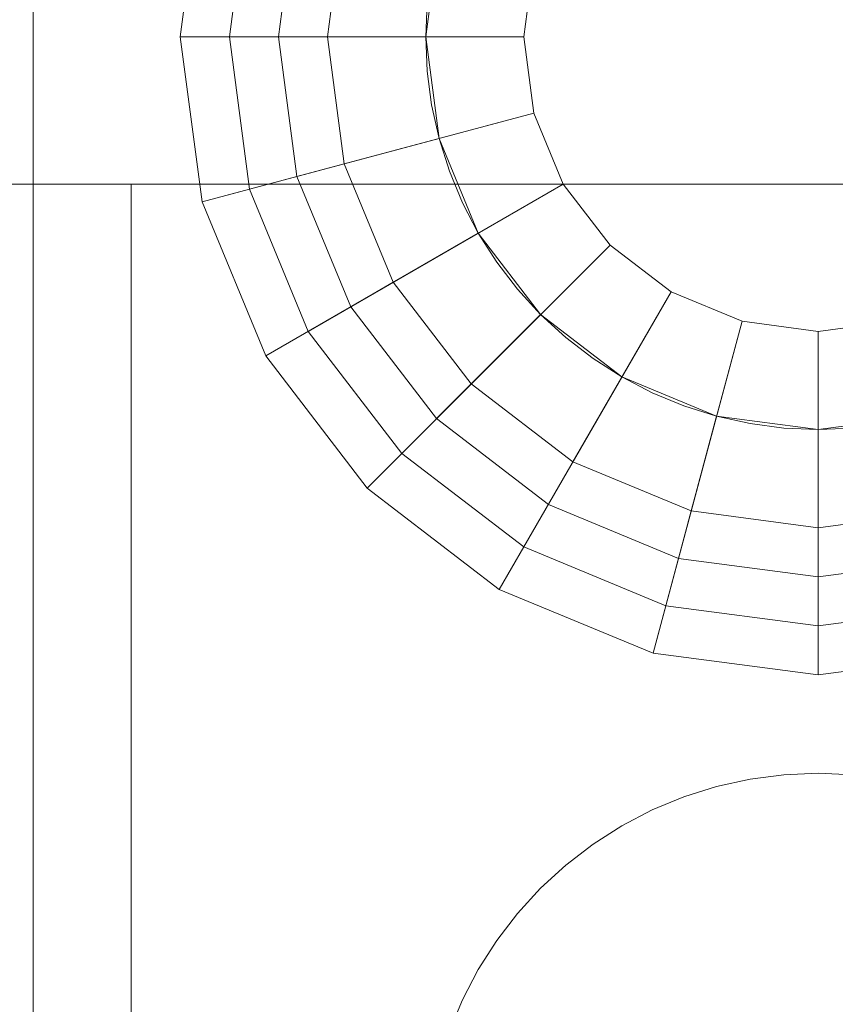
# Model space of a CAD drawing. Header units: inches. Extents: x -412 to -304, y -62 to 18.
# Tile 185 of 256: x -360.106 to -359.779, y -39.592 to -39.197. Entities that reach past the tile are written whole.
import ezdxf

# ---------------------------------------------------------------- set-up
doc = ezdxf.new("R2010")
doc.units = ezdxf.units.IN
doc.header["$LTSCALE"] = 32
doc.header["$MEASUREMENT"] = 0
doc.linetypes.add('Dash Style-1', pattern=[0.083328, 0.041656, -0.041672])
for name, color, linetype, lineweight in [('Black', 7, 'Continuous', 18), ('DashLineFill', 7, 'Dash Style-1', 13), ('Drawing', 7, 'Continuous', 18), ('Metal_HtAdjMech', 7, 'Continuous', 18), ('None', 7, 'Continuous', 18), ('SolidLine', 7, 'Continuous', 15), ('Wood_1-H', 7, 'Continuous', 13)]:
    doc.layers.add(name, color=color, linetype=linetype, lineweight=lineweight)

# ---------------------------------------------------------------- blocks, each defined once
blk = doc.blocks.new('Group-20')
at = {"layer": 'Black'}
for points in [[(-34.54794, 16.53613, 28.9791), (34.54794, 16.53613, 28.9791), (34.54794, -16.53613, 28.9791), (-34.54794, -16.53613, 28.9791)], [(-34.54794, 16.53613, 27.70079), (34.54794, 16.53613, 27.70079), (34.54794, -16.53613, 27.70079), (-34.54794, -16.53613, 27.70079)]]:
    blk.add_3dface(points, dxfattribs=at)
at = {"layer": 'Wood_1-H'}
for points in [[(-35.96494, 17.95313, 28.99879), (35.96494, 17.95313, 28.99879), (35.96494, -17.95313, 28.99879), (-35.96494, -17.95313, 28.99879)], [(-35.96494, 17.95313, 28.9791), (35.96494, 17.95313, 28.9791), (35.96494, -17.95313, 28.9791), (-35.96494, -17.95313, 28.9791)]]:
    blk.add_3dface(points, dxfattribs=at)
blk = doc.blocks.new('MpHtAdjTrough-1095 (3D)')
at = {"layer": 'Black'}
for points in [[(-17.3622, -4.05467, -1.5537), (17.3622, -4.05467, -1.5537), (17.3622, 2.5995, -3.97562), (-17.3622, 2.5995, -3.97562)], [(-17.3622, 2.59168, -4.03646), (17.3622, 2.59168, -4.03646), (17.3622, -4.07513, -1.60994), (-17.3622, -4.07513, -1.60994)]]:
    blk.add_3dface(points, dxfattribs=at)
blk = doc.blocks.new('TEK04-FrameB (3D)')
at = {"layer": 'Black'}
for points in [[(9.24479, -0.63864, 11.61417), (9.31102, -0.62992, 11.61417), (9.31102, -0.72835, 11.61417), (9.27026, -0.73371, 11.61417)], [(9.24479, -0.63864, 11.67323), (9.31102, -0.62992, 11.67323), (9.31102, -0.62992, 11.61417), (9.24479, -0.63864, 11.61417)], [(9.24989, -0.65766, 11.69291), (9.31102, -0.64961, 11.69291), (9.31102, -0.62992, 11.67323), (9.24479, -0.63864, 11.67323)], [(9.31102, -0.62992, 11.61417), (9.37726, -0.63864, 11.61417), (9.35178, -0.73371, 11.61417), (9.31102, -0.72835, 11.61417)], [(9.31102, -0.62992, 11.67323), (9.37726, -0.63864, 11.67323), (9.37726, -0.63864, 11.61417), (9.31102, -0.62992, 11.61417)], [(9.31102, -0.64961, 11.69291), (9.37216, -0.65766, 11.69291), (9.37726, -0.63864, 11.67323), (9.31102, -0.62992, 11.67323)], [(9.18307, -0.66421, 11.61417), (9.24479, -0.63864, 11.61417), (9.27026, -0.73371, 11.61417), (9.23228, -0.74944, 11.61417)], [(9.18307, -0.66421, 11.67323), (9.24479, -0.63864, 11.67323), (9.24479, -0.63864, 11.61417), (9.18307, -0.66421, 11.61417)], [(9.19291, -0.68125, 11.69291), (9.24989, -0.65766, 11.69291), (9.24479, -0.63864, 11.67323), (9.18307, -0.66421, 11.67323)], [(9.28045, -0.77174, 11.69291), (9.31102, -0.76772, 11.69291), (9.31102, -0.64961, 11.69291), (9.24989, -0.65766, 11.69291)], [(9.31102, -0.76772, 11.69291), (9.34159, -0.77174, 11.69291), (9.37216, -0.65766, 11.69291), (9.31102, -0.64961, 11.69291)], [(9.25197, -0.78354, 11.69291), (9.28045, -0.77174, 11.69291), (9.24989, -0.65766, 11.69291), (9.19291, -0.68125, 11.69291)], [(9.13007, -0.70487, 11.61417), (9.18307, -0.66421, 11.61417), (9.23228, -0.74944, 11.61417), (9.19967, -0.77447, 11.61417)], [(9.13007, -0.70487, 11.67323), (9.18307, -0.66421, 11.67323), (9.18307, -0.66421, 11.61417), (9.13007, -0.70487, 11.61417)], [(9.14399, -0.71879, 11.69291), (9.19291, -0.68125, 11.69291), (9.18307, -0.66421, 11.67323), (9.13007, -0.70487, 11.67323)], [(9.25498, -0.67667, 11.47638), (9.31102, -0.66929, 11.47638), (9.31102, -0.68898, 11.45669), (9.26007, -0.69568, 11.45669)], [(9.25498, -0.67667, 11.53543), (9.31102, -0.66929, 11.53543), (9.31102, -0.66929, 11.47638), (9.25498, -0.67667, 11.47638)], [(9.27026, -0.73371, 11.53543), (9.31102, -0.72835, 11.53543), (9.31102, -0.66929, 11.53543), (9.25498, -0.67667, 11.53543)], [(9.31102, -0.66929, 11.47638), (9.36707, -0.67667, 11.47638), (9.36197, -0.69568, 11.45669), (9.31102, -0.68898, 11.45669)], [(9.31102, -0.66929, 11.53543), (9.36707, -0.67667, 11.53543), (9.36707, -0.67667, 11.47638), (9.31102, -0.66929, 11.47638)], [(9.31102, -0.72835, 11.53543), (9.35178, -0.73371, 11.53543), (9.36707, -0.67667, 11.53543), (9.31102, -0.66929, 11.53543)], [(9.20276, -0.6983, 11.47638), (9.25498, -0.67667, 11.47638), (9.26007, -0.69568, 11.45669), (9.2126, -0.71535, 11.45669)], [(9.20276, -0.6983, 11.53543), (9.25498, -0.67667, 11.53543), (9.25498, -0.67667, 11.47638), (9.20276, -0.6983, 11.47638)], [(9.23228, -0.74944, 11.53543), (9.27026, -0.73371, 11.53543), (9.25498, -0.67667, 11.53543), (9.20276, -0.6983, 11.53543)], [(9.22751, -0.80231, 11.69291), (9.25197, -0.78354, 11.69291), (9.19291, -0.68125, 11.69291), (9.14399, -0.71879, 11.69291)], [(9.26007, -0.69568, 11.45669), (9.31102, -0.68898, 11.45669), (9.31102, -0.76772, 11.45669), (9.28045, -0.77174, 11.45669)], [(9.31102, -0.68898, 11.45669), (9.36197, -0.69568, 11.45669), (9.34159, -0.77174, 11.45669), (9.31102, -0.76772, 11.45669)], [(9.15791, -0.73271, 11.47638), (9.20276, -0.6983, 11.47638), (9.2126, -0.71535, 11.45669), (9.17183, -0.74663, 11.45669)], [(9.15791, -0.73271, 11.53543), (9.20276, -0.6983, 11.53543), (9.20276, -0.6983, 11.47638), (9.15791, -0.73271, 11.47638)], [(9.19967, -0.77447, 11.53543), (9.23228, -0.74944, 11.53543), (9.20276, -0.6983, 11.53543), (9.15791, -0.73271, 11.53543)], [(9.2126, -0.71535, 11.45669), (9.26007, -0.69568, 11.45669), (9.28045, -0.77174, 11.45669), (9.25197, -0.78354, 11.45669)], [(9.0894, -0.75787, 11.61417), (9.13007, -0.70487, 11.61417), (9.19967, -0.77447, 11.61417), (9.17464, -0.80709, 11.61417)], [(9.0894, -0.75787, 11.67323), (9.13007, -0.70487, 11.67323), (9.13007, -0.70487, 11.61417), (9.0894, -0.75787, 11.61417)], [(9.10645, -0.76772, 11.69291), (9.14399, -0.71879, 11.69291), (9.13007, -0.70487, 11.67323), (9.0894, -0.75787, 11.67323)], [(9.17183, -0.74663, 11.45669), (9.2126, -0.71535, 11.45669), (9.25197, -0.78354, 11.45669), (9.22751, -0.80231, 11.45669)], [(9.20874, -0.82677, 11.69291), (9.22751, -0.80231, 11.69291), (9.14399, -0.71879, 11.69291), (9.10645, -0.76772, 11.69291)], [(9.27026, -0.73371, 11.61417), (9.31102, -0.72835, 11.61417), (9.31102, -0.72835, 11.53543), (9.27026, -0.73371, 11.53543)], [(9.31102, -0.72835, 11.61417), (9.35178, -0.73371, 11.61417), (9.35178, -0.73371, 11.53543), (9.31102, -0.72835, 11.53543)], [(9.1235, -0.77756, 11.47638), (9.15791, -0.73271, 11.47638), (9.17183, -0.74663, 11.45669), (9.14055, -0.7874, 11.45669)], [(9.1235, -0.77756, 11.53543), (9.15791, -0.73271, 11.53543), (9.15791, -0.73271, 11.47638), (9.1235, -0.77756, 11.47638)], [(9.17464, -0.80709, 11.53543), (9.19967, -0.77447, 11.53543), (9.15791, -0.73271, 11.53543), (9.1235, -0.77756, 11.53543)], [(9.23228, -0.74944, 11.61417), (9.27026, -0.73371, 11.61417), (9.27026, -0.73371, 11.53543), (9.23228, -0.74944, 11.53543)], [(9.14055, -0.7874, 11.45669), (9.17183, -0.74663, 11.45669), (9.22751, -0.80231, 11.45669), (9.20874, -0.82677, 11.45669)], [(9.19967, -0.77447, 11.61417), (9.23228, -0.74944, 11.61417), (9.23228, -0.74944, 11.53543), (9.19967, -0.77447, 11.53543)], [(9.06384, -0.81959, 11.61417), (9.0894, -0.75787, 11.61417), (9.17464, -0.80709, 11.61417), (9.15891, -0.84507, 11.61417)], [(9.06384, -0.81959, 11.67323), (9.0894, -0.75787, 11.67323), (9.0894, -0.75787, 11.61417), (9.06384, -0.81959, 11.61417)], [(9.08285, -0.82469, 11.69291), (9.10645, -0.76772, 11.69291), (9.0894, -0.75787, 11.67323), (9.06384, -0.81959, 11.67323)], [(9.19694, -0.85526, 11.69291), (9.20874, -0.82677, 11.69291), (9.10645, -0.76772, 11.69291), (9.08285, -0.82469, 11.69291)], [(9.28045, -0.77174, 11.45669), (9.31102, -0.76772, 11.45669), (9.31102, -0.76772, 11.69291), (9.28045, -0.77174, 11.69291)], [(9.31102, -0.76772, 11.45669), (9.34159, -0.77174, 11.45669), (9.34159, -0.77174, 11.69291), (9.31102, -0.76772, 11.69291)], [(9.25197, -0.78354, 11.45669), (9.28045, -0.77174, 11.45669), (9.28045, -0.77174, 11.69291), (9.25197, -0.78354, 11.69291)], [(9.10187, -0.82978, 11.47638), (9.1235, -0.77756, 11.47638), (9.14055, -0.7874, 11.45669), (9.12088, -0.83488, 11.45669)], [(9.10187, -0.82978, 11.53543), (9.1235, -0.77756, 11.53543), (9.1235, -0.77756, 11.47638), (9.10187, -0.82978, 11.47638)], [(9.15891, -0.84507, 11.53543), (9.17464, -0.80709, 11.53543), (9.1235, -0.77756, 11.53543), (9.10187, -0.82978, 11.53543)], [(9.17464, -0.80709, 11.61417), (9.19967, -0.77447, 11.61417), (9.19967, -0.77447, 11.53543), (9.17464, -0.80709, 11.53543)], [(9.22751, -0.80231, 11.45669), (9.25197, -0.78354, 11.45669), (9.25197, -0.78354, 11.69291), (9.22751, -0.80231, 11.69291)], [(9.12088, -0.83488, 11.45669), (9.14055, -0.7874, 11.45669), (9.20874, -0.82677, 11.45669), (9.19694, -0.85526, 11.45669)], [(9.20874, -0.82677, 11.45669), (9.22751, -0.80231, 11.45669), (9.22751, -0.80231, 11.69291), (9.20874, -0.82677, 11.69291)], [(9.15891, -0.84507, 11.61417), (9.17464, -0.80709, 11.61417), (9.17464, -0.80709, 11.53543), (9.15891, -0.84507, 11.53543)], [(9.05512, -0.88583, 11.61417), (9.06384, -0.81959, 11.61417), (9.15891, -0.84507, 11.61417), (9.15354, -0.88583, 11.61417)], [(9.05512, -0.88583, 11.67323), (9.06384, -0.81959, 11.67323), (9.06384, -0.81959, 11.61417), (9.05512, -0.88583, 11.61417)], [(9.0748, -0.88583, 11.69291), (9.08285, -0.82469, 11.69291), (9.06384, -0.81959, 11.67323), (9.05512, -0.88583, 11.67323)], [(9.19291, -0.88583, 11.69291), (9.19694, -0.85526, 11.69291), (9.08285, -0.82469, 11.69291), (9.0748, -0.88583, 11.69291)], [(9.19694, -0.85526, 11.45669), (9.20874, -0.82677, 11.45669), (9.20874, -0.82677, 11.69291), (9.19694, -0.85526, 11.69291)], [(9.09449, -0.88583, 11.47638), (9.10187, -0.82978, 11.47638), (9.12088, -0.83488, 11.45669), (9.11417, -0.88583, 11.45669)], [(9.09449, -0.88583, 11.53543), (9.10187, -0.82978, 11.53543), (9.10187, -0.82978, 11.47638), (9.09449, -0.88583, 11.47638)], [(9.15354, -0.88583, 11.53543), (9.15891, -0.84507, 11.53543), (9.10187, -0.82978, 11.53543), (9.09449, -0.88583, 11.53543)], [(9.11417, -0.88583, 11.45669), (9.12088, -0.83488, 11.45669), (9.19694, -0.85526, 11.45669), (9.19291, -0.88583, 11.45669)], [(9.15354, -0.88583, 11.61417), (9.15891, -0.84507, 11.61417), (9.15891, -0.84507, 11.53543), (9.15354, -0.88583, 11.53543)], [(9.19291, -0.88583, 11.45669), (9.19694, -0.85526, 11.45669), (9.19694, -0.85526, 11.69291), (9.19291, -0.88583, 11.69291)], [(9.05512, -0.88583, 11.61417), (9.15354, -0.88583, 11.61417), (9.15354, -0.88583, 11.61417)], [(9.06384, -0.95206, 11.61417), (9.05512, -0.88583, 11.61417), (9.15354, -0.88583, 11.61417), (9.15891, -0.92659, 11.61417)], [(9.05512, -0.88583, 11.67323), (9.05512, -0.88583, 11.61417), (9.05512, -0.88583, 11.61417)], [(9.06384, -0.95206, 11.67323), (9.05512, -0.88583, 11.67323), (9.05512, -0.88583, 11.61417), (9.06384, -0.95206, 11.61417)], [(9.0748, -0.88583, 11.69291), (9.05512, -0.88583, 11.67323), (9.05512, -0.88583, 11.67323)], [(9.08285, -0.94697, 11.69291), (9.0748, -0.88583, 11.69291), (9.05512, -0.88583, 11.67323), (9.06384, -0.95206, 11.67323)], [(9.19291, -0.88583, 11.69291), (9.0748, -0.88583, 11.69291), (9.0748, -0.88583, 11.69291)], [(9.19694, -0.9164, 11.69291), (9.19291, -0.88583, 11.69291), (9.0748, -0.88583, 11.69291), (9.08285, -0.94697, 11.69291)], [(9.09449, -0.88583, 11.47638), (9.11417, -0.88583, 11.45669), (9.11417, -0.88583, 11.45669)], [(9.10187, -0.94187, 11.47638), (9.09449, -0.88583, 11.47638), (9.11417, -0.88583, 11.45669), (9.12088, -0.93678, 11.45669)], [(9.09449, -0.88583, 11.53543), (9.09449, -0.88583, 11.47638), (9.09449, -0.88583, 11.47638)], [(9.10187, -0.94187, 11.53543), (9.09449, -0.88583, 11.53543), (9.09449, -0.88583, 11.47638), (9.10187, -0.94187, 11.47638)], [(9.15354, -0.88583, 11.53543), (9.09449, -0.88583, 11.53543), (9.09449, -0.88583, 11.53543)], [(9.15891, -0.92659, 11.53543), (9.15354, -0.88583, 11.53543), (9.09449, -0.88583, 11.53543), (9.10187, -0.94187, 11.53543)], [(9.11417, -0.88583, 11.45669), (9.19291, -0.88583, 11.45669), (9.19291, -0.88583, 11.45669)], [(9.11417, -0.88583, 11.45669), (9.11417, -0.88583, 11.45669), (9.19291, -0.88583, 11.45669)], [(9.12088, -0.93678, 11.45669), (9.11417, -0.88583, 11.45669), (9.19291, -0.88583, 11.45669), (9.19694, -0.9164, 11.45669)], [(9.15354, -0.88583, 11.61417), (9.15354, -0.88583, 11.53543), (9.15354, -0.88583, 11.53543)], [(9.15891, -0.92659, 11.61417), (9.15354, -0.88583, 11.61417), (9.15354, -0.88583, 11.53543), (9.15891, -0.92659, 11.53543)], [(9.19291, -0.88583, 11.45669), (9.19291, -0.88583, 11.69291), (9.19291, -0.88583, 11.69291)], [(9.19694, -0.9164, 11.45669), (9.19291, -0.88583, 11.45669), (9.19291, -0.88583, 11.69291), (9.19694, -0.9164, 11.69291)]]:
    blk.add_3dface(points, dxfattribs=at)
at = {"layer": 'Metal_HtAdjMech'}
for points, invisible_edges in [([(8.46457, -0.37402, 10.03937), (9.25197, -0.37402, 10.03937), (8.87199, -0.72895, 10.03937), (8.85827, -0.72835, 10.03937)], 11), ([(8.88561, -0.73074, 10.03937), (8.87199, -0.72895, 10.03937), (9.25197, -0.37402, 10.03937)], 10), ([(9.25197, -0.37402, 10.03937), (8.89903, -0.73371, 10.03937), (8.88561, -0.73074, 10.03937)], 9), ([(8.91213, -0.73784, 10.03937), (8.89903, -0.73371, 10.03937), (9.25197, -0.37402, 10.03937)], 10), ([(8.92482, -0.7431, 10.03937), (8.91213, -0.73784, 10.03937), (9.25197, -0.37402, 10.03937)], 10), ([(9.70472, -0.37402, 11.61417), (8.91732, -0.37402, 11.61417), (9.2973, -0.72895, 11.61417), (9.31102, -0.72835, 11.61417)], 11), ([(8.91732, -0.37402, 11.61417), (9.28368, -0.73074, 11.61417), (9.2973, -0.72895, 11.61417)], 9), ([(8.91732, -0.37402, 11.61417), (9.24447, -0.7431, 11.61417), (9.25716, -0.73784, 11.61417)], 9), ([(9.25716, -0.73784, 11.61417), (9.27026, -0.73371, 11.61417), (8.91732, -0.37402, 11.61417)], 10), ([(9.27026, -0.73371, 11.61417), (9.28368, -0.73074, 11.61417), (8.91732, -0.37402, 11.61417)], 10), ([(8.91732, -0.37402, 11.61417), (9.2207, -0.75683, 11.61417), (9.23228, -0.74944, 11.61417)], 9), ([(8.91732, -0.37402, 11.61417), (9.19967, -0.77447, 11.61417), (9.2098, -0.76519, 11.61417)], 9), ([(9.23228, -0.74944, 11.61417), (9.24447, -0.7431, 11.61417), (8.91732, -0.37402, 11.61417)], 10), ([(8.91732, -0.37402, 11.61417), (9.19039, -0.7846, 11.61417), (9.19967, -0.77447, 11.61417)], 9), ([(8.91732, -0.37402, 11.61417), (9.15414, -0.8721, 11.61417), (9.15594, -0.85848, 11.61417)], 9), ([(9.2098, -0.76519, 11.61417), (9.2207, -0.75683, 11.61417), (8.91732, -0.37402, 11.61417)], 10), ([(8.91732, -0.37402, 11.61417), (9.17464, -0.80709, 11.61417), (9.18202, -0.7955, 11.61417)], 9), ([(8.91732, -0.37402, 11.61417), (8.91732, -1.27953, 11.61417), (9.15354, -0.88583, 11.61417), (9.15414, -0.8721, 11.61417)], 10), ([(8.91732, -0.37402, 11.61417), (9.1683, -0.81927, 11.61417), (9.17464, -0.80709, 11.61417)], 9), ([(9.18202, -0.7955, 11.61417), (9.19039, -0.7846, 11.61417), (8.91732, -0.37402, 11.61417)], 10), ([(8.91732, -0.37402, 11.61417), (9.15891, -0.84507, 11.61417), (9.16304, -0.83197, 11.61417)], 9), ([(9.16304, -0.83197, 11.61417), (9.1683, -0.81927, 11.61417), (8.91732, -0.37402, 11.61417)], 10), ([(9.15594, -0.85848, 11.61417), (9.15891, -0.84507, 11.61417), (8.91732, -0.37402, 11.61417)], 10), ([(8.93701, -0.74944, 10.03937), (8.92482, -0.7431, 10.03937), (9.25197, -0.37402, 10.03937)], 10), ([(9.25197, -0.37402, 10.03937), (8.94859, -0.75683, 10.03937), (8.93701, -0.74944, 10.03937)], 9), ([(8.95949, -0.76519, 10.03937), (8.94859, -0.75683, 10.03937), (9.25197, -0.37402, 10.03937)], 10), ([(9.25197, -0.37402, 10.03937), (8.96962, -0.77447, 10.03937), (8.95949, -0.76519, 10.03937)], 9), ([(9.25197, -0.37402, 10.03937), (8.9789, -0.7846, 10.03937), (8.96962, -0.77447, 10.03937)], 9), ([(8.98727, -0.7955, 10.03937), (8.9789, -0.7846, 10.03937), (9.25197, -0.37402, 10.03937)], 10), ([(9.25197, -0.37402, 10.03937), (8.99465, -0.80709, 10.03937), (8.98727, -0.7955, 10.03937)], 9), ([(9.25197, -0.37402, 10.03937), (9.00099, -0.81927, 10.03937), (8.99465, -0.80709, 10.03937)], 9), ([(9.00625, -0.83197, 10.03937), (9.00099, -0.81927, 10.03937), (9.25197, -0.37402, 10.03937)], 10), ([(9.01038, -0.84507, 10.03937), (9.00625, -0.83197, 10.03937), (9.25197, -0.37402, 10.03937)], 10), ([(9.25197, -0.37402, 10.03937), (9.01336, -0.85848, 10.03937), (9.01038, -0.84507, 10.03937)], 9), ([(9.25197, -0.37402, 10.03937), (9.01515, -0.8721, 10.03937), (9.01336, -0.85848, 10.03937)], 9), ([(9.25197, -0.37402, 10.03937), (9.25197, -1.27953, 10.03937), (9.01575, -0.88583, 10.03937), (9.01515, -0.8721, 10.03937)], 10), ([(9.25197, -1.27953, 10.03937), (9.25197, -0.37402, 10.03937), (9.25197, -0.38431, 10.03982)], 8), ([(9.31102, -0.72835, 11.61417), (9.32475, -0.72895, 11.61417), (9.70472, -0.37402, 11.61417)], 10), ([(9.25197, -1.27953, 10.03937), (9.25197, -0.38431, 10.03982), (9.25197, -0.39453, 10.04116)], 9), ([(9.25197, -0.39453, 10.04116), (9.25197, -0.40458, 10.04339), (9.25197, -1.27953, 10.03937)], 10), ([(9.25197, -0.40458, 10.04339), (9.25197, -0.41441, 10.04649), (9.25197, -1.27953, 10.03937)], 10), ([(9.25197, -1.27953, 10.15748), (9.25197, -1.27953, 10.03937), (9.25197, -0.41441, 10.04649), (9.25197, -0.42393, 10.05044)], 10), ([(9.25197, -1.27953, 10.15748), (9.25197, -0.42393, 10.05044), (9.25197, -0.43307, 10.05519)], 9), ([(9.25197, -0.61024, 10.15748), (9.25197, -0.43307, 10.05519), (9.25197, -0.44176, 10.06073)], 9), ([(9.25197, -0.43307, 10.05519), (9.25197, -0.61024, 10.15748), (9.25197, -1.27953, 10.15748)], 9), ([(9.25197, -0.44176, 10.06073), (9.25197, -0.44994, 10.067), (9.25197, -0.61024, 10.15748)], 10), ([(9.25197, -0.61024, 10.15748), (9.25197, -0.44994, 10.067), (9.25197, -0.45753, 10.07396)], 9), ([(9.25197, -0.45753, 10.07396), (9.25197, -0.46449, 10.08156), (9.25197, -0.61024, 10.15748)], 10), ([(9.25197, -0.61024, 10.15748), (9.25197, -0.46449, 10.08156), (9.25197, -0.47077, 10.08974)], 9), ([(9.25197, -0.47077, 10.08974), (9.25197, -0.4763, 10.09843), (9.25197, -0.61024, 10.15748)], 10), ([(9.25197, -0.61024, 10.15748), (9.25197, -0.4763, 10.09843), (9.25197, -0.48106, 10.10756)], 9), ([(9.25197, -0.48106, 10.10756), (9.25197, -0.485, 10.11708), (9.25197, -0.61024, 10.15748)], 10), ([(9.25197, -0.61024, 10.15748), (9.25197, -0.485, 10.11708), (9.25197, -0.4881, 10.12691)], 9), ([(9.25197, -0.4881, 10.12691), (9.25197, -0.49033, 10.13697), (9.25197, -0.61024, 10.15748)], 10), ([(9.25197, -0.61024, 10.15748), (9.25197, -0.49033, 10.13697), (9.25197, -0.49168, 10.14719)], 9), ([(9.25197, -0.61024, 10.15748), (9.25197, -0.49168, 10.14719), (9.25197, -0.49213, 10.15748)], 9), ([(9.25197, -0.49213, 10.15748), (9.25197, -0.49213, 10.45242), (9.25197, -0.61024, 10.45242), (9.25197, -0.61024, 10.15748)], 8), ([(8.91732, -0.57087, 11.53543), (9.70472, -0.57087, 11.53543), (9.32475, -0.72895, 11.53543), (9.31102, -0.72835, 11.53543)], 10), ([(9.31102, -0.72835, 11.53543), (9.2973, -0.72895, 11.53543), (8.91732, -0.57087, 11.53543)], 10), ([(8.91732, -0.57087, 11.53543), (9.27026, -0.73371, 11.53543), (9.25716, -0.73784, 11.53543)], 9), ([(8.91732, -0.57087, 11.53543), (9.28368, -0.73074, 11.53543), (9.27026, -0.73371, 11.53543)], 9), ([(8.91732, -0.57087, 11.53543), (9.2207, -0.75683, 11.53543), (9.2098, -0.76519, 11.53543)], 9), ([(8.91732, -0.57087, 11.53543), (9.24447, -0.7431, 11.53543), (9.23228, -0.74944, 11.53543)], 9), ([(9.2973, -0.72895, 11.53543), (9.28368, -0.73074, 11.53543), (8.91732, -0.57087, 11.53543)], 10), ([(9.2098, -0.76519, 11.53543), (9.19967, -0.77447, 11.53543), (8.91732, -0.57087, 11.53543)], 10), ([(9.25716, -0.73784, 11.53543), (9.24447, -0.7431, 11.53543), (8.91732, -0.57087, 11.53543)], 10), ([(8.91732, -0.57087, 11.53543), (9.19039, -0.7846, 11.53543), (9.18202, -0.7955, 11.53543)], 9), ([(9.23228, -0.74944, 11.53543), (9.2207, -0.75683, 11.53543), (8.91732, -0.57087, 11.53543)], 10), ([(9.18202, -0.7955, 11.53543), (9.17464, -0.80709, 11.53543), (8.91732, -0.57087, 11.53543)], 10), ([(8.91732, -0.57087, 11.53543), (9.1683, -0.81927, 11.53543), (9.16304, -0.83197, 11.53543)], 9), ([(9.19967, -0.77447, 11.53543), (9.19039, -0.7846, 11.53543), (8.91732, -0.57087, 11.53543)], 10), ([(8.91732, -1.27953, 11.53543), (8.91732, -0.57087, 11.53543), (9.15354, -0.88583, 11.53543), (9.15414, -0.89955, 11.53543)], 10), ([(9.17464, -0.80709, 11.53543), (9.1683, -0.81927, 11.53543), (8.91732, -0.57087, 11.53543)], 10), ([(8.91732, -0.57087, 11.53543), (9.15891, -0.84507, 11.53543), (9.15594, -0.85848, 11.53543)], 9), ([(9.15594, -0.85848, 11.53543), (9.15414, -0.8721, 11.53543), (8.91732, -0.57087, 11.53543)], 10), ([(9.16304, -0.83197, 11.53543), (9.15891, -0.84507, 11.53543), (8.91732, -0.57087, 11.53543)], 10), ([(9.15414, -0.8721, 11.53543), (9.15354, -0.88583, 11.53543), (8.91732, -0.57087, 11.53543)], 10), ([(8.85827, -0.72835, 10.15748), (8.87199, -0.72895, 10.15748), (9.25197, -0.61024, 10.15748), (8.46457, -0.61024, 10.15748)], 10), ([(9.25197, -0.61024, 10.15748), (8.87199, -0.72895, 10.15748), (8.88561, -0.73074, 10.15748)], 9), ([(8.88561, -0.73074, 10.15748), (8.89903, -0.73371, 10.15748), (9.25197, -0.61024, 10.15748)], 10), ([(9.25197, -0.61024, 10.15748), (8.89903, -0.73371, 10.15748), (8.91213, -0.73784, 10.15748)], 9), ([(9.25197, -0.61024, 10.15748), (8.91213, -0.73784, 10.15748), (8.92482, -0.7431, 10.15748)], 9), ([(9.25197, -0.61024, 10.15748), (8.92482, -0.7431, 10.15748), (8.93701, -0.74944, 10.15748)], 9), ([(8.93701, -0.74944, 10.15748), (8.94859, -0.75683, 10.15748), (9.25197, -0.61024, 10.15748)], 10), ([(9.25197, -0.61024, 10.15748), (8.94859, -0.75683, 10.15748), (8.95949, -0.76519, 10.15748)], 9), ([(8.95949, -0.76519, 10.15748), (8.96962, -0.77447, 10.15748), (9.25197, -0.61024, 10.15748)], 10), ([(8.96962, -0.77447, 10.15748), (8.9789, -0.7846, 10.15748), (9.25197, -0.61024, 10.15748)], 10), ([(9.25197, -0.61024, 10.15748), (8.9789, -0.7846, 10.15748), (8.98727, -0.7955, 10.15748)], 9), ([(8.98727, -0.7955, 10.15748), (8.99465, -0.80709, 10.15748), (9.25197, -0.61024, 10.15748)], 10), ([(8.99465, -0.80709, 10.15748), (9.00099, -0.81927, 10.15748), (9.25197, -0.61024, 10.15748)], 10), ([(9.25197, -0.61024, 10.15748), (9.00099, -0.81927, 10.15748), (9.00625, -0.83197, 10.15748)], 9), ([(9.25197, -0.61024, 10.15748), (9.00625, -0.83197, 10.15748), (9.01038, -0.84507, 10.15748)], 9), ([(9.01038, -0.84507, 10.15748), (9.01336, -0.85848, 10.15748), (9.25197, -0.61024, 10.15748)], 10), ([(9.01336, -0.85848, 10.15748), (9.01515, -0.8721, 10.15748), (9.25197, -0.61024, 10.15748)], 10), ([(9.25197, -1.27953, 10.15748), (9.25197, -0.61024, 10.15748), (9.01575, -0.88583, 10.15748), (9.01515, -0.89955, 10.15748)], 10), ([(9.01515, -0.8721, 10.15748), (9.01575, -0.88583, 10.15748), (9.25197, -0.61024, 10.15748)], 10), ([(9.2973, -0.72895, 11.53543), (9.2973, -0.72895, 11.61417), (9.28368, -0.73074, 11.61417), (9.28368, -0.73074, 11.53543)], 5), ([(9.31102, -0.72835, 11.53543), (9.31102, -0.72835, 11.61417), (9.2973, -0.72895, 11.61417), (9.2973, -0.72895, 11.53543)], 5), ([(9.32475, -0.72895, 11.53543), (9.32475, -0.72895, 11.61417), (9.31102, -0.72835, 11.61417), (9.31102, -0.72835, 11.53543)], 5), ([(9.27026, -0.73371, 11.53543), (9.27026, -0.73371, 11.61417), (9.25716, -0.73784, 11.61417), (9.25716, -0.73784, 11.53543)], 5), ([(9.28368, -0.73074, 11.53543), (9.28368, -0.73074, 11.61417), (9.27026, -0.73371, 11.61417), (9.27026, -0.73371, 11.53543)], 5), ([(8.92482, -0.7431, 10.03937), (8.92482, -0.7431, 10.15748), (8.91213, -0.73784, 10.15748), (8.91213, -0.73784, 10.03937)], 5), ([(9.25716, -0.73784, 11.53543), (9.25716, -0.73784, 11.61417), (9.24447, -0.7431, 11.61417), (9.24447, -0.7431, 11.53543)], 5), ([(8.93701, -0.74944, 10.03937), (8.93701, -0.74944, 10.15748), (8.92482, -0.7431, 10.15748), (8.92482, -0.7431, 10.03937)], 5), ([(9.24447, -0.7431, 11.53543), (9.24447, -0.7431, 11.61417), (9.23228, -0.74944, 11.61417), (9.23228, -0.74944, 11.53543)], 5), ([(8.94859, -0.75683, 10.03937), (8.94859, -0.75683, 10.15748), (8.93701, -0.74944, 10.15748), (8.93701, -0.74944, 10.03937)], 5), ([(9.23228, -0.74944, 11.53543), (9.23228, -0.74944, 11.61417), (9.2207, -0.75683, 11.61417), (9.2207, -0.75683, 11.53543)], 5), ([(8.95949, -0.76519, 10.03937), (8.95949, -0.76519, 10.15748), (8.94859, -0.75683, 10.15748), (8.94859, -0.75683, 10.03937)], 5), ([(9.2207, -0.75683, 11.53543), (9.2207, -0.75683, 11.61417), (9.2098, -0.76519, 11.61417), (9.2098, -0.76519, 11.53543)], 5), ([(8.96962, -0.77447, 10.03937), (8.96962, -0.77447, 10.15748), (8.95949, -0.76519, 10.15748), (8.95949, -0.76519, 10.03937)], 5), ([(9.2098, -0.76519, 11.53543), (9.2098, -0.76519, 11.61417), (9.19967, -0.77447, 11.61417), (9.19967, -0.77447, 11.53543)], 5), ([(8.9789, -0.7846, 10.03937), (8.9789, -0.7846, 10.15748), (8.96962, -0.77447, 10.15748), (8.96962, -0.77447, 10.03937)], 5), ([(9.19967, -0.77447, 11.53543), (9.19967, -0.77447, 11.61417), (9.19039, -0.7846, 11.61417), (9.19039, -0.7846, 11.53543)], 5), ([(8.98727, -0.7955, 10.03937), (8.98727, -0.7955, 10.15748), (8.9789, -0.7846, 10.15748), (8.9789, -0.7846, 10.03937)], 5), ([(9.19039, -0.7846, 11.53543), (9.19039, -0.7846, 11.61417), (9.18202, -0.7955, 11.61417), (9.18202, -0.7955, 11.53543)], 5), ([(8.99465, -0.80709, 10.03937), (8.99465, -0.80709, 10.15748), (8.98727, -0.7955, 10.15748), (8.98727, -0.7955, 10.03937)], 5), ([(9.18202, -0.7955, 11.53543), (9.18202, -0.7955, 11.61417), (9.17464, -0.80709, 11.61417), (9.17464, -0.80709, 11.53543)], 5), ([(9.00099, -0.81927, 10.03937), (9.00099, -0.81927, 10.15748), (8.99465, -0.80709, 10.15748), (8.99465, -0.80709, 10.03937)], 5), ([(9.17464, -0.80709, 11.53543), (9.17464, -0.80709, 11.61417), (9.1683, -0.81927, 11.61417), (9.1683, -0.81927, 11.53543)], 5), ([(9.00625, -0.83197, 10.03937), (9.00625, -0.83197, 10.15748), (9.00099, -0.81927, 10.15748), (9.00099, -0.81927, 10.03937)], 5), ([(9.1683, -0.81927, 11.53543), (9.1683, -0.81927, 11.61417), (9.16304, -0.83197, 11.61417), (9.16304, -0.83197, 11.53543)], 5), ([(9.01038, -0.84507, 10.03937), (9.01038, -0.84507, 10.15748), (9.00625, -0.83197, 10.15748), (9.00625, -0.83197, 10.03937)], 5), ([(9.16304, -0.83197, 11.53543), (9.16304, -0.83197, 11.61417), (9.15891, -0.84507, 11.61417), (9.15891, -0.84507, 11.53543)], 5), ([(9.01336, -0.85848, 10.03937), (9.01336, -0.85848, 10.15748), (9.01038, -0.84507, 10.15748), (9.01038, -0.84507, 10.03937)], 5), ([(9.15891, -0.84507, 11.53543), (9.15891, -0.84507, 11.61417), (9.15594, -0.85848, 11.61417), (9.15594, -0.85848, 11.53543)], 5), ([(9.01515, -0.8721, 10.03937), (9.01515, -0.8721, 10.15748), (9.01336, -0.85848, 10.15748), (9.01336, -0.85848, 10.03937)], 5), ([(9.15594, -0.85848, 11.53543), (9.15594, -0.85848, 11.61417), (9.15414, -0.8721, 11.61417), (9.15414, -0.8721, 11.53543)], 5), ([(9.01575, -0.88583, 10.03937), (9.01575, -0.88583, 10.15748), (9.01515, -0.8721, 10.15748), (9.01515, -0.8721, 10.03937)], 5), ([(9.15414, -0.8721, 11.53543), (9.15414, -0.8721, 11.61417), (9.15354, -0.88583, 11.61417), (9.15354, -0.88583, 11.53543)], 5), ([(9.15414, -0.89955, 11.61417), (9.15354, -0.88583, 11.61417), (8.91732, -1.27953, 11.61417)], 10), ([(9.01515, -0.89955, 10.03937), (9.01575, -0.88583, 10.03937), (9.25197, -1.27953, 10.03937)], 10), ([(9.01515, -0.89955, 10.03937), (9.01515, -0.89955, 10.15748), (9.01575, -0.88583, 10.15748), (9.01575, -0.88583, 10.03937)], 5), ([(9.15354, -0.88583, 11.53543), (9.15354, -0.88583, 11.61417), (9.15414, -0.89955, 11.61417), (9.15414, -0.89955, 11.53543)], 5)]:
    blk.add_3dface(points, dxfattribs=dict(at, invisible_edges=invisible_edges))
for points in [[(9.25197, -0.49213, 10.45242), (8.46457, -0.49213, 10.45242), (8.46457, -0.61024, 10.45242), (9.25197, -0.61024, 10.45242)], [(9.70472, -0.57087, 11.33858), (8.91732, -0.57087, 11.33858), (8.91732, -0.49213, 11.33858), (9.70472, -0.49213, 11.33858)], [(9.70472, -0.57087, 11.53543), (8.91732, -0.57087, 11.53543), (8.91732, -0.57087, 11.33858), (9.70472, -0.57087, 11.33858)], [(9.25197, -0.61024, 10.45242), (8.46457, -0.61024, 10.45242), (8.46457, -0.61024, 10.15748), (9.25197, -0.61024, 10.15748)]]:
    blk.add_3dface(points, dxfattribs=at)
blk = doc.blocks.new('TEK04-Frame (3D)')
at = {"layer": 'DashLineFill', "color": 7, "transparency": 33554687}
blk.add_blockref('TEK04-FrameB (3D)', (-1.4565, 2.59843, -11.69291), dxfattribs=at)
blk = doc.blocks.new('Group-23')
at = {"layer": 'None'}
blk.add_blockref('Group-20', (0, 0), dxfattribs=at)
at = {"layer": 'SolidLine', "color": 7}
blk.add_blockref('MpHtAdjTrough-1095 (3D)', (0, 0, 27.70079), dxfattribs=at)
at = {"layer": 'SolidLine', "color": 7, "rotation": 180}
blk.add_blockref('TEK04-Frame (3D)', (21.55512, 0, 27.70079), dxfattribs=at)
blk = doc.blocks.new('MP Ht Adju Rect Table (3D)')
at = {"layer": 'None'}
blk.add_blockref('Group-23', (0, 0), dxfattribs=at)
at = {"layer": 'Drawing', "color": 0, "flags": 1}
for tag in ['Tag', 'Catalog', 'Option1', 'Option2', 'Option3', 'Option4', 'Option5', 'Option6', 'Option7', 'Option8', 'Option9', 'Option10', 'Option11', 'Option12', 'Custom', 'FinishGroup', 'Discount', 'Item2', 'Item3', 'Item6', 'Item9', 'Item10', 'Item12', 'Item13', 'Item16', 'Item19', 'Item20', 'Item21', 'Item22', 'Item23', 'Item24', 'Item25', 'Item8', 'Item18', 'Item1', 'Item4', 'Item5', 'Item7', 'Item11', 'Item14', 'Item15', 'Item17']:
    blk.add_attdef(tag, (-16.60664, -46.53056), '', height=0.00709, dxfattribs=at)

msp = doc.modelspace()

# ---------------------------------------------------------------- block references
at = {"layer": 'Drawing', "rotation": 270}
msp.add_blockref('MP Ht Adju Rect Table (3D)', (-358.07283, -25.50309), dxfattribs=at)

doc.saveas('drawing.dxf')
